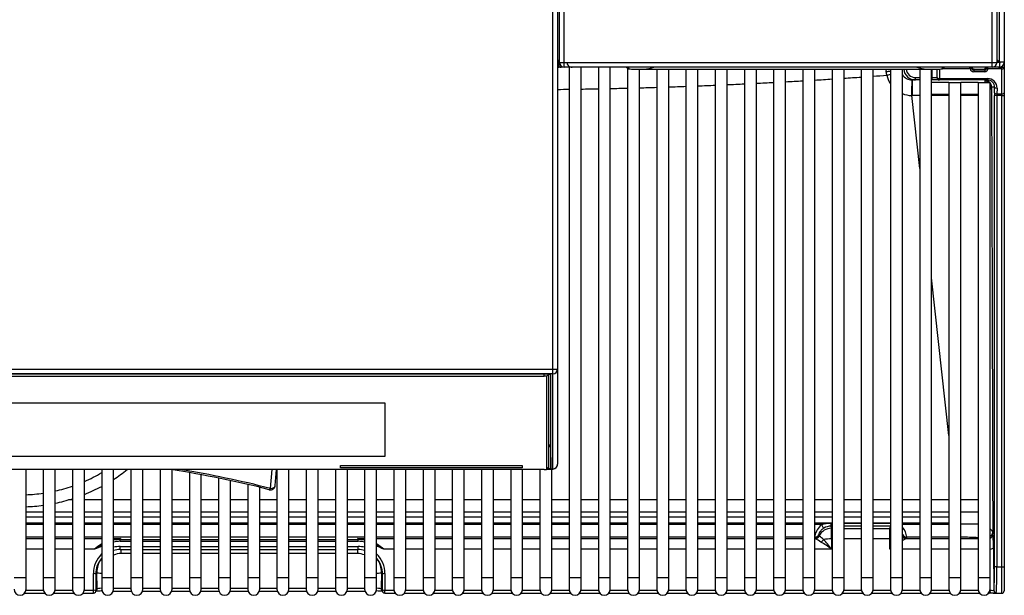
# Model space of a CAD drawing. Header units: millimetres. Extents: x 0 to 287, y 0 to 200.
# Tile 3 of 49: x 40 to 60, y 38 to 50. Entities that reach past the tile are written whole.
import ezdxf

# ---------------------------------------------------------------- set-up
doc = ezdxf.new("R2010")
doc.units = ezdxf.units.MM
doc.layers.add('130.667_BW4C_CTM', color=7, linetype='Continuous')
doc.layers.add('Standard', color=7, linetype='Continuous')

# ---------------------------------------------------------------- blocks, each defined once
blk = doc.blocks.new('SE1')
at = {"layer": '130.667_BW4C_CTM', "color": 7, "linetype": 'Continuous'}
for p, q in [((50.993, 48.881), (50.993, 50.786)), ((50.885, 50.453), (50.885, 48.911)), ((50.893, 48.885), (50.893, 50.465)), ((60.093, 48.886), (60.093, 50.484)), ((60.193, 50.636), (60.193, 48.886)), ((60.196, 50.618), (60.196, 48.904)), ((50.753, 42.466), (50.753, 50.281)), ((50.853, 50.405), (50.853, 42.47)), ((59.943, 48.881), (59.943, 50.299)), ((60.043, 48.885), (60.043, 50.408)), ((50.853, 48.943), (50.885, 48.911)), ((50.878, 48.904), (50.853, 48.929)), ((50.878, 48.904), (50.853, 48.904)), ((50.876, 48.906), (50.89, 48.906)), ((50.885, 48.897), (50.878, 48.904)), ((50.885, 48.911), (50.892, 48.904)), ((50.885, 48.786), (50.885, 48.897)), ((50.993, 48.881), (59.943, 48.881)), ((50.993, 48.785), (50.993, 48.881)), ((59.943, 48.785), (59.943, 48.881)), ((60.043, 48.936), (60.093, 48.886)), ((60.079, 48.886), (60.043, 48.922)), ((60.043, 48.886), (60.079, 48.886)), ((60.093, 48.872), (60.079, 48.886)), ((60.193, 48.886), (60.093, 48.886)), ((60.093, 48.872), (60.093, 48.786)), ((60.193, 48.879), (60.193, 48.785)), ((50.853, 48.786), (50.885, 48.786)), ((50.906, 48.784), (50.853, 48.784)), ((50.923, 48.786), (50.885, 48.786)), ((50.923, 48.792), (50.923, 48.786)), ((59.943, 48.785), (50.993, 48.785)), ((51.094, 48.785), (51.094, 38.116)), ((52.246, 48.784), (51.16, 48.784)), ((51.344, 38.116), (51.344, 48.784)), ((51.705, 48.784), (51.705, 38.116)), ((51.955, 38.116), (51.955, 48.784)), ((52.246, 48.784), (52.246, 48.785)), ((52.296, 48.785), (52.296, 48.783)), ((52.296, 48.783), (52.343, 48.748)), ((52.316, 48.769), (52.316, 38.116)), ((52.343, 48.748), (52.343, 48.785)), ((52.566, 38.116), (52.566, 48.743)), ((52.662, 48.742), (58.574, 48.742)), ((52.927, 48.742), (52.927, 38.116)), ((53.177, 38.116), (53.177, 48.742)), ((53.538, 48.742), (53.538, 38.116)), ((53.788, 38.116), (53.788, 48.742)), ((54.149, 48.742), (54.149, 38.116)), ((54.399, 38.116), (54.399, 48.742)), ((54.76, 48.742), (54.76, 38.116)), ((55.01, 38.116), (55.01, 48.742)), ((55.371, 48.742), (55.371, 38.116)), ((55.621, 38.116), (55.621, 48.742)), ((55.982, 48.742), (55.982, 38.116)), ((56.232, 38.116), (56.232, 48.742)), ((56.593, 48.742), (56.593, 38.116)), ((56.843, 38.116), (56.843, 48.742)), ((57.204, 48.742), (57.204, 38.116)), ((57.454, 38.116), (57.454, 48.742)), ((57.727, 48.696), (57.729, 48.742)), ((57.737, 48.616), (57.727, 48.696)), ((57.815, 48.742), (57.815, 38.116)), ((58.065, 38.116), (58.065, 48.742)), ((58.426, 48.742), (58.426, 38.116)), ((58.676, 38.116), (58.676, 48.743)), ((58.687, 48.566), (58.687, 48.743)), ((58.787, 48.744), (58.787, 48.566)), ((58.788, 48.566), (58.791, 48.744)), ((58.841, 48.745), (58.838, 48.547)), ((59.479, 48.748), (58.89, 48.748)), ((58.893, 48.785), (58.893, 48.748)), ((58.893, 48.748), (58.94, 48.783)), ((58.94, 48.783), (58.94, 48.785)), ((58.99, 48.785), (58.99, 48.784)), ((60.076, 48.784), (58.99, 48.784)), ((59.479, 48.748), (59.477, 48.77)), ((59.507, 48.775), (59.51, 48.784)), ((59.563, 48.746), (59.558, 48.728)), ((59.558, 48.728), (59.788, 48.728)), ((59.788, 48.687), (59.558, 48.687)), ((59.788, 48.728), (59.783, 48.746)), ((59.789, 48.753), (59.802, 48.753)), ((59.813, 48.784), (59.813, 48.776)), ((59.813, 48.776), (59.819, 48.756)), ((59.819, 48.756), (59.819, 48.759)), ((59.849, 48.748), (59.849, 48.745)), ((60.143, 48.748), (59.849, 48.748)), ((60.093, 48.786), (59.957, 48.786)), ((60.094, 48.785), (60.143, 48.785)), ((60.143, 48.785), (60.143, 48.799)), ((60.143, 48.748), (60.143, 48.785)), ((60.143, 48.785), (60.193, 48.785)), ((60.143, 48.227), (60.143, 48.748)), ((60.193, 48.785), (60.193, 48.767)), ((60.193, 48.767), (60.193, 48.246)), ((58.267, 48.516), (58.275, 48.516)), ((58.341, 48.516), (58.275, 48.516)), ((58.341, 48.566), (58.426, 48.566)), ((58.341, 48.516), (58.341, 48.566)), ((58.426, 48.516), (58.341, 48.516)), ((58.676, 48.566), (58.687, 48.566)), ((58.687, 48.516), (58.676, 48.516)), ((59.037, 48.466), (58.676, 48.466)), ((58.687, 48.566), (58.787, 48.566)), ((58.687, 48.516), (58.687, 48.566)), ((58.837, 48.516), (58.687, 48.516)), ((58.787, 48.566), (58.788, 48.566)), ((58.838, 48.516), (58.837, 48.516)), ((58.838, 48.547), (59.846, 48.547)), ((58.838, 48.547), (58.838, 48.516)), ((59.846, 48.516), (58.838, 48.516)), ((59.037, 48.466), (59.287, 48.466)), ((59.037, 48.466), (59.037, 38.116)), ((59.287, 38.116), (59.287, 48.466)), ((59.648, 48.466), (59.287, 48.466)), ((59.648, 48.466), (59.898, 48.466)), ((59.648, 48.466), (59.648, 38.116)), ((59.846, 48.547), (59.846, 48.516)), ((59.898, 38.116), (59.898, 48.466)), ((58.426, 46.662), (58.259, 48.19)), ((58.676, 48.216), (59.037, 48.216)), ((59.287, 48.216), (59.648, 48.216)), ((59.993, 48.366), (59.93, 48.366)), ((59.991, 38.335), (59.991, 48.189)), ((60.041, 48.189), (59.991, 48.189)), ((59.992, 48.246), (59.993, 48.366)), ((60.143, 48.189), (60.041, 48.189)), ((60.041, 48.189), (60.041, 38.335)), ((60.043, 48.347), (60.042, 48.227)), ((60.042, 48.227), (60.143, 48.227)), ((60.143, 48.189), (60.143, 48.227)), ((60.143, 38.335), (60.143, 48.189)), ((60.143, 48.189), (60.193, 48.189)), ((60.193, 48.246), (60.193, 48.189)), ((60.193, 48.189), (60.193, 38.335)), ((59.037, 41.083), (58.676, 44.379)), ((28.453, 42.466), (50.753, 42.466)), ((50.753, 42.37), (50.753, 42.466)), ((50.853, 42.47), (50.853, 40.481)), ((50.753, 42.37), (28.453, 42.37)), ((50.603, 42.364), (28.603, 42.364)), ((28.633, 42.323), (50.573, 42.323)), ((50.573, 42.323), (50.573, 42.364)), ((50.667, 42.361), (50.623, 42.317)), ((50.623, 42.317), (50.623, 40.374)), ((50.673, 40.424), (50.673, 42.36)), ((50.703, 42.355), (50.703, 40.858)), ((50.711, 40.4), (50.711, 42.35)), ((50.753, 40.382), (50.753, 42.37)), ((31.963, 41.762), (47.243, 41.762)), ((47.243, 41.762), (47.243, 40.644)), ((50.703, 40.858), (50.711, 40.4)), ((47.243, 40.645), (31.963, 40.645)), ((47.243, 40.644), (31.963, 40.644)), ((50.573, 40.368), (28.633, 40.368)), ((39.735, 38.116), (39.735, 40.368)), ((40.096, 40.368), (40.096, 38.116)), ((40.346, 38.116), (40.346, 40.368)), ((40.707, 40.368), (40.707, 38.116)), ((40.957, 38.116), (40.957, 40.368)), ((41.318, 40.368), (41.318, 38.116)), ((41.568, 38.116), (41.568, 40.368)), ((41.929, 40.368), (41.929, 38.116)), ((42.179, 38.116), (42.179, 40.368)), ((42.54, 40.368), (42.54, 38.116)), ((42.79, 38.116), (42.79, 40.365)), ((44.848, 39.975), (44.882, 40.368)), ((44.948, 40.037), (44.976, 40.368)), ((44.984, 40.368), (44.984, 38.116)), ((45.234, 38.116), (45.234, 40.368)), ((45.595, 40.368), (45.595, 38.116)), ((45.845, 38.116), (45.845, 40.368)), ((46.206, 40.368), (46.206, 38.116)), ((46.313, 40.406), (46.313, 40.456)), ((46.313, 40.456), (50.113, 40.456)), ((50.113, 40.406), (46.313, 40.406)), ((50.113, 40.406), (46.313, 40.406)), ((46.456, 38.116), (46.456, 40.368)), ((46.817, 40.368), (46.817, 38.116)), ((47.067, 38.116), (47.067, 40.368)), ((47.428, 40.368), (47.428, 38.116)), ((47.678, 38.116), (47.678, 40.368)), ((48.039, 40.368), (48.039, 38.116)), ((48.289, 38.116), (48.289, 40.368)), ((48.65, 40.368), (48.65, 38.116)), ((48.9, 38.116), (48.9, 40.368)), ((49.261, 40.368), (49.261, 38.116)), ((49.511, 38.116), (49.511, 40.368)), ((49.872, 40.368), (49.872, 38.116)), ((50.113, 40.456), (50.113, 40.406)), ((50.122, 38.116), (50.122, 40.368)), ((50.483, 40.368), (50.483, 38.116)), ((50.673, 40.424), (50.623, 40.374)), ((50.623, 40.374), (50.672, 40.423)), ((50.631, 40.382), (50.753, 40.382)), ((50.631, 40.381), (50.753, 40.381)), ((50.733, 38.116), (50.733, 40.381)), ((50.753, 40.382), (50.753, 40.381)), ((43.151, 40.306), (43.151, 38.116)), ((43.401, 38.116), (43.401, 40.262)), ((43.762, 40.192), (43.762, 38.116)), ((44.012, 38.116), (44.012, 40.14)), ((44.373, 40.059), (44.373, 38.116)), ((44.623, 38.116), (44.623, 39.999)), ((40.707, 39.736), (40.625, 39.736)), ((41.318, 39.736), (40.957, 39.736)), ((41.929, 39.736), (41.568, 39.736)), ((42.54, 39.736), (42.179, 39.736)), ((43.151, 39.736), (42.79, 39.736)), ((43.762, 39.736), (43.401, 39.736)), ((44.373, 39.736), (44.012, 39.736)), ((44.984, 39.736), (44.623, 39.736)), ((45.595, 39.736), (45.234, 39.736)), ((46.206, 39.736), (45.845, 39.736)), ((46.817, 39.736), (46.456, 39.736)), ((47.428, 39.736), (47.067, 39.736)), ((48.039, 39.736), (47.678, 39.736)), ((48.65, 39.736), (48.289, 39.736)), ((49.261, 39.736), (48.9, 39.736)), ((49.872, 39.736), (49.511, 39.736)), ((50.483, 39.736), (50.122, 39.736)), ((51.094, 39.736), (50.733, 39.736)), ((51.705, 39.736), (51.344, 39.736)), ((52.316, 39.736), (51.955, 39.736)), ((52.927, 39.736), (52.566, 39.736)), ((53.538, 39.736), (53.177, 39.736)), ((54.149, 39.736), (53.788, 39.736)), ((54.76, 39.736), (54.399, 39.736)), ((55.371, 39.736), (55.01, 39.736)), ((55.982, 39.736), (55.621, 39.736)), ((56.593, 39.736), (56.232, 39.736)), ((57.204, 39.736), (56.843, 39.736)), ((57.815, 39.736), (57.454, 39.736)), ((58.426, 39.736), (58.065, 39.736)), ((59.037, 39.736), (58.676, 39.736)), ((59.648, 39.736), (59.287, 39.736)), ((39.735, 39.486), (40.096, 39.486)), ((39.735, 39.383), (40.096, 39.383)), ((40.096, 39.377), (39.735, 39.377)), ((40.346, 39.486), (40.707, 39.486)), ((40.346, 39.383), (40.707, 39.383)), ((40.707, 39.377), (40.346, 39.377)), ((40.957, 39.486), (41.318, 39.486)), ((40.957, 39.383), (41.318, 39.383)), ((41.318, 39.377), (40.957, 39.377)), ((41.568, 39.486), (41.929, 39.486)), ((41.568, 39.383), (41.929, 39.383)), ((41.929, 39.377), (41.568, 39.377)), ((42.179, 39.486), (42.54, 39.486)), ((42.179, 39.383), (42.54, 39.383)), ((42.54, 39.377), (42.179, 39.377)), ((42.79, 39.486), (43.151, 39.486)), ((42.79, 39.383), (43.151, 39.383)), ((43.151, 39.377), (42.79, 39.377)), ((43.401, 39.486), (43.762, 39.486)), ((43.401, 39.383), (43.762, 39.383)), ((43.762, 39.377), (43.401, 39.377)), ((44.012, 39.486), (44.373, 39.486)), ((44.012, 39.383), (44.373, 39.383)), ((44.373, 39.377), (44.012, 39.377)), ((44.623, 39.486), (44.984, 39.486)), ((44.623, 39.383), (44.984, 39.383)), ((44.984, 39.377), (44.623, 39.377)), ((45.234, 39.486), (45.595, 39.486)), ((45.234, 39.383), (45.595, 39.383)), ((45.595, 39.377), (45.234, 39.377)), ((45.845, 39.486), (46.206, 39.486)), ((45.845, 39.383), (46.206, 39.383)), ((46.206, 39.377), (45.845, 39.377)), ((46.456, 39.486), (46.817, 39.486)), ((46.456, 39.383), (46.817, 39.383)), ((46.817, 39.377), (46.456, 39.377)), ((47.067, 39.486), (47.428, 39.486)), ((47.067, 39.383), (47.428, 39.383)), ((47.428, 39.377), (47.067, 39.377)), ((47.678, 39.486), (48.039, 39.486)), ((47.678, 39.383), (48.039, 39.383)), ((48.039, 39.377), (47.678, 39.377)), ((48.289, 39.486), (48.65, 39.486)), ((48.289, 39.383), (48.65, 39.383)), ((48.65, 39.377), (48.289, 39.377)), ((48.9, 39.486), (49.261, 39.486)), ((48.9, 39.383), (49.261, 39.383)), ((49.261, 39.377), (48.9, 39.377)), ((49.511, 39.486), (49.872, 39.486)), ((49.511, 39.383), (49.872, 39.383)), ((49.872, 39.377), (49.511, 39.377)), ((50.122, 39.486), (50.483, 39.486)), ((50.122, 39.383), (50.483, 39.383)), ((50.483, 39.377), (50.122, 39.377)), ((50.733, 39.486), (51.094, 39.486)), ((50.733, 39.383), (51.094, 39.383)), ((51.094, 39.377), (50.733, 39.377)), ((51.344, 39.486), (51.705, 39.486)), ((51.344, 39.383), (51.705, 39.383)), ((51.705, 39.377), (51.344, 39.377)), ((51.955, 39.486), (52.316, 39.486)), ((51.955, 39.383), (52.316, 39.383)), ((52.316, 39.377), (51.955, 39.377)), ((52.566, 39.486), (52.927, 39.486)), ((52.566, 39.383), (52.927, 39.383)), ((52.927, 39.377), (52.566, 39.377)), ((53.177, 39.486), (53.538, 39.486)), ((53.177, 39.383), (53.538, 39.383)), ((53.538, 39.377), (53.177, 39.377)), ((53.788, 39.486), (54.149, 39.486)), ((53.788, 39.383), (54.149, 39.383)), ((54.149, 39.377), (53.788, 39.377)), ((54.399, 39.486), (54.76, 39.486)), ((54.399, 39.383), (54.76, 39.383)), ((54.76, 39.377), (54.399, 39.377)), ((55.01, 39.486), (55.371, 39.486)), ((55.01, 39.383), (55.371, 39.383)), ((55.371, 39.377), (55.01, 39.377)), ((55.621, 39.486), (55.982, 39.486)), ((55.621, 39.383), (55.982, 39.383)), ((55.982, 39.377), (55.621, 39.377)), ((56.232, 39.486), (56.593, 39.486)), ((56.232, 39.383), (56.593, 39.383)), ((56.593, 39.377), (56.232, 39.377)), ((56.843, 39.486), (57.204, 39.486)), ((56.843, 39.383), (57.204, 39.383)), ((57.204, 39.377), (56.843, 39.377)), ((57.454, 39.486), (57.815, 39.486)), ((57.454, 39.383), (57.815, 39.383)), ((57.815, 39.377), (57.454, 39.377)), ((58.065, 39.486), (58.426, 39.486)), ((58.065, 39.383), (58.426, 39.383)), ((58.426, 39.377), (58.065, 39.377)), ((58.676, 39.486), (59.037, 39.486)), ((58.676, 39.383), (59.037, 39.383)), ((59.037, 39.377), (58.676, 39.377)), ((59.287, 39.486), (59.648, 39.486)), ((39.735, 39.257), (40.096, 39.257)), ((39.735, 39.246), (40.096, 39.246)), ((40.096, 39.218), (39.735, 39.218)), ((40.346, 39.257), (40.707, 39.257)), ((40.346, 39.246), (40.707, 39.246)), ((40.707, 39.218), (40.346, 39.218)), ((40.957, 39.257), (41.318, 39.257)), ((40.957, 39.246), (41.318, 39.246)), ((41.318, 39.218), (40.957, 39.218)), ((41.568, 39.257), (41.929, 39.257)), ((41.568, 39.246), (41.929, 39.246)), ((41.929, 39.218), (41.568, 39.218)), ((42.179, 39.257), (42.54, 39.257)), ((42.179, 39.246), (42.54, 39.246)), ((42.54, 39.218), (42.179, 39.218)), ((42.79, 39.257), (43.151, 39.257)), ((42.79, 39.246), (43.151, 39.246)), ((43.151, 39.218), (42.79, 39.218)), ((43.401, 39.257), (43.762, 39.257)), ((43.401, 39.246), (43.762, 39.246)), ((43.762, 39.218), (43.401, 39.218)), ((44.012, 39.257), (44.373, 39.257)), ((44.012, 39.246), (44.373, 39.246)), ((44.373, 39.218), (44.012, 39.218)), ((44.623, 39.257), (44.984, 39.257)), ((44.623, 39.246), (44.984, 39.246)), ((44.984, 39.218), (44.623, 39.218)), ((45.234, 39.257), (45.595, 39.257)), ((45.234, 39.246), (45.595, 39.246)), ((45.595, 39.218), (45.234, 39.218)), ((45.845, 39.257), (46.206, 39.257)), ((45.845, 39.246), (46.206, 39.246)), ((46.206, 39.218), (45.845, 39.218)), ((46.456, 39.257), (46.817, 39.257)), ((46.456, 39.246), (46.817, 39.246)), ((46.817, 39.218), (46.456, 39.218)), ((47.067, 39.257), (47.428, 39.257)), ((47.067, 39.246), (47.428, 39.246)), ((47.428, 39.218), (47.067, 39.218)), ((47.678, 39.257), (48.039, 39.257)), ((47.678, 39.246), (48.039, 39.246)), ((48.039, 39.218), (47.678, 39.218)), ((48.289, 39.257), (48.65, 39.257)), ((48.289, 39.246), (48.65, 39.246)), ((48.65, 39.218), (48.289, 39.218)), ((48.9, 39.257), (49.261, 39.257)), ((48.9, 39.246), (49.261, 39.246)), ((49.261, 39.218), (48.9, 39.218)), ((49.511, 39.257), (49.872, 39.257)), ((49.511, 39.246), (49.872, 39.246)), ((49.872, 39.218), (49.511, 39.218)), ((50.122, 39.257), (50.483, 39.257)), ((50.122, 39.246), (50.483, 39.246)), ((50.483, 39.218), (50.122, 39.218)), ((50.733, 39.257), (51.094, 39.257)), ((50.733, 39.246), (51.094, 39.246)), ((51.094, 39.218), (50.733, 39.218)), ((51.344, 39.257), (51.705, 39.257)), ((51.344, 39.246), (51.705, 39.246)), ((51.705, 39.218), (51.344, 39.218)), ((51.955, 39.257), (52.316, 39.257)), ((51.955, 39.246), (52.316, 39.246)), ((52.316, 39.218), (51.955, 39.218)), ((52.566, 39.257), (52.927, 39.257)), ((52.566, 39.246), (52.927, 39.246)), ((52.927, 39.218), (52.566, 39.218)), ((53.177, 39.257), (53.538, 39.257)), ((53.177, 39.246), (53.538, 39.246)), ((53.538, 39.218), (53.177, 39.218)), ((53.788, 39.257), (54.149, 39.257)), ((53.788, 39.246), (54.149, 39.246)), ((54.149, 39.218), (53.788, 39.218)), ((54.399, 39.257), (54.76, 39.257)), ((54.399, 39.246), (54.76, 39.246)), ((54.76, 39.218), (54.399, 39.218)), ((55.01, 39.257), (55.371, 39.257)), ((55.01, 39.246), (55.371, 39.246)), ((55.371, 39.218), (55.01, 39.218)), ((55.621, 39.257), (55.982, 39.257)), ((55.621, 39.246), (55.982, 39.246)), ((55.982, 39.218), (55.621, 39.218)), ((56.232, 39.257), (56.593, 39.257)), ((56.232, 39.246), (56.593, 39.246)), ((56.371, 39.218), (56.232, 39.218)), ((56.569, 39.246), (56.569, 39.186)), ((56.569, 39.246), (56.593, 39.246)), ((56.569, 39.186), (56.582, 39.14)), ((56.593, 39.186), (56.569, 39.186)), ((56.582, 38.92), (56.582, 39.14)), ((56.582, 39.14), (56.593, 39.14)), ((56.843, 39.257), (57.204, 39.257)), ((56.843, 39.246), (57.204, 39.246)), ((56.843, 39.246), (57.204, 39.246)), ((57.204, 39.186), (56.843, 39.186)), ((56.843, 39.14), (57.204, 39.14)), ((57.454, 39.257), (57.815, 39.257)), ((57.454, 39.246), (57.815, 39.246)), ((57.454, 39.246), (57.815, 39.246)), ((57.815, 39.186), (57.454, 39.186)), ((57.454, 39.14), (57.804, 39.14)), ((57.804, 39.14), (57.815, 39.18)), ((57.804, 38.92), (57.804, 39.14)), ((58.065, 39.257), (58.426, 39.257)), ((58.065, 39.246), (58.426, 39.246)), ((58.426, 39.218), (58.065, 39.218)), ((58.676, 39.257), (59.037, 39.257)), ((58.676, 39.246), (59.037, 39.246)), ((59.037, 39.218), (58.676, 39.218)), ((40.096, 38.956), (39.735, 38.956)), ((39.735, 38.927), (40.096, 38.927)), ((40.707, 38.956), (40.346, 38.956)), ((40.346, 38.927), (40.707, 38.927)), ((41.318, 38.956), (40.957, 38.956)), ((40.957, 38.927), (41.318, 38.927)), ((41.929, 38.956), (41.568, 38.956)), ((41.568, 38.927), (41.71, 38.927)), ((41.71, 38.927), (41.704, 38.906)), ((42.54, 38.956), (42.179, 38.956)), ((43.151, 38.956), (42.79, 38.956)), ((43.762, 38.956), (43.401, 38.956)), ((44.373, 38.956), (44.012, 38.956)), ((44.984, 38.956), (44.623, 38.956)), ((45.595, 38.956), (45.234, 38.956)), ((46.206, 38.956), (45.845, 38.956)), ((46.817, 38.956), (46.456, 38.956)), ((46.676, 38.927), (46.817, 38.927)), ((46.682, 38.906), (46.676, 38.927)), ((47.428, 38.956), (47.067, 38.956)), ((47.067, 38.927), (47.428, 38.927)), ((48.039, 38.956), (47.678, 38.956)), ((47.678, 38.927), (48.039, 38.927)), ((48.65, 38.956), (48.289, 38.956)), ((48.289, 38.927), (48.65, 38.927)), ((49.261, 38.956), (48.9, 38.956)), ((48.9, 38.927), (49.261, 38.927)), ((49.872, 38.956), (49.511, 38.956)), ((49.511, 38.927), (49.872, 38.927)), ((50.483, 38.956), (50.122, 38.956)), ((50.122, 38.927), (50.483, 38.927)), ((51.094, 38.956), (50.733, 38.956)), ((50.733, 38.927), (51.094, 38.927)), ((51.705, 38.956), (51.344, 38.956)), ((51.344, 38.927), (51.705, 38.927)), ((52.316, 38.956), (51.955, 38.956)), ((51.955, 38.927), (52.316, 38.927)), ((52.927, 38.956), (52.566, 38.956)), ((52.566, 38.927), (52.927, 38.927)), ((53.538, 38.956), (53.177, 38.956)), ((53.177, 38.927), (53.538, 38.927)), ((54.149, 38.956), (53.788, 38.956)), ((53.788, 38.927), (54.149, 38.927)), ((54.76, 38.956), (54.399, 38.956)), ((54.399, 38.927), (54.76, 38.927)), ((55.371, 38.956), (55.01, 38.956)), ((55.01, 38.927), (55.371, 38.927)), ((55.982, 38.956), (55.621, 38.956)), ((55.621, 38.927), (55.982, 38.927)), ((56.233, 38.935), (56.232, 38.939)), ((56.232, 38.927), (56.243, 38.927)), ((56.314, 39.007), (56.32, 38.987)), ((56.593, 38.92), (56.582, 38.92)), ((56.582, 38.92), (56.582, 38.707)), ((57.204, 38.92), (56.843, 38.92)), ((57.804, 38.92), (57.454, 38.92)), ((57.804, 38.707), (57.804, 38.92)), ((58.066, 38.987), (58.072, 39.007)), ((58.143, 38.927), (58.426, 38.927)), ((58.159, 38.956), (58.153, 38.935)), ((58.426, 38.956), (58.159, 38.956)), ((59.037, 38.956), (58.676, 38.956)), ((58.676, 38.927), (59.037, 38.927)), ((59.287, 38.927), (59.648, 38.927)), ((59.954, 39.057), (59.958, 39.026)), ((59.958, 39.026), (59.958, 39.026)), ((41.702, 38.76), (41.929, 38.76)), ((41.702, 38.697), (41.702, 38.76)), ((41.704, 38.906), (41.929, 38.906)), ((41.704, 38.869), (41.704, 38.906)), ((41.929, 38.869), (41.704, 38.869)), ((42.179, 38.906), (42.54, 38.906)), ((42.54, 38.869), (42.179, 38.869)), ((42.179, 38.76), (42.54, 38.76)), ((42.79, 38.906), (43.151, 38.906)), ((43.151, 38.869), (42.79, 38.869)), ((42.79, 38.76), (43.151, 38.76)), ((43.401, 38.906), (43.762, 38.906)), ((43.762, 38.869), (43.401, 38.869)), ((43.401, 38.76), (43.762, 38.76)), ((44.012, 38.906), (44.373, 38.906)), ((44.373, 38.869), (44.012, 38.869)), ((44.012, 38.76), (44.373, 38.76)), ((44.623, 38.906), (44.984, 38.906)), ((44.984, 38.869), (44.623, 38.869)), ((44.623, 38.76), (44.984, 38.76)), ((45.234, 38.906), (45.595, 38.906)), ((45.595, 38.869), (45.234, 38.869)), ((45.234, 38.76), (45.595, 38.76)), ((45.845, 38.906), (46.206, 38.906)), ((46.206, 38.869), (45.845, 38.869)), ((45.845, 38.76), (46.206, 38.76)), ((46.456, 38.906), (46.682, 38.906)), ((46.682, 38.869), (46.456, 38.869)), ((46.456, 38.76), (46.684, 38.76)), ((46.682, 38.869), (46.682, 38.906)), ((46.684, 38.697), (46.684, 38.76)), ((59.97, 38.732), (59.978, 37.849)), ((40.096, 38.707), (39.735, 38.707)), ((40.707, 38.707), (40.346, 38.707)), ((41.169, 38.707), (40.957, 38.707)), ((41.702, 38.697), (41.929, 38.697)), ((41.721, 38.697), (41.721, 38.614)), ((41.929, 38.614), (41.721, 38.614)), ((42.179, 38.697), (42.54, 38.697)), ((42.54, 38.614), (42.179, 38.614)), ((42.79, 38.697), (43.151, 38.697)), ((43.151, 38.614), (42.79, 38.614)), ((43.401, 38.697), (43.762, 38.697)), ((43.762, 38.614), (43.401, 38.614)), ((44.012, 38.697), (44.373, 38.697)), ((44.373, 38.614), (44.012, 38.614)), ((44.623, 38.697), (44.984, 38.697)), ((44.984, 38.614), (44.623, 38.614)), ((45.234, 38.697), (45.595, 38.697)), ((45.595, 38.614), (45.234, 38.614)), ((45.845, 38.697), (46.206, 38.697)), ((46.206, 38.614), (45.845, 38.614)), ((46.456, 38.697), (46.684, 38.697)), ((46.665, 38.614), (46.456, 38.614)), ((46.665, 38.697), (46.665, 38.614)), ((47.428, 38.707), (47.217, 38.707)), ((48.039, 38.707), (47.678, 38.707)), ((48.65, 38.707), (48.289, 38.707)), ((49.261, 38.707), (48.9, 38.707)), ((49.872, 38.707), (49.511, 38.707)), ((50.483, 38.707), (50.122, 38.707)), ((51.094, 38.707), (50.733, 38.707)), ((51.705, 38.707), (51.344, 38.707)), ((52.316, 38.707), (51.955, 38.707)), ((52.927, 38.707), (52.566, 38.707)), ((53.538, 38.707), (53.177, 38.707)), ((54.149, 38.707), (53.788, 38.707)), ((54.76, 38.707), (54.399, 38.707)), ((55.371, 38.707), (55.01, 38.707)), ((55.982, 38.707), (55.621, 38.707)), ((56.582, 38.707), (56.232, 38.707)), ((57.815, 38.707), (57.804, 38.707)), ((58.426, 38.707), (58.065, 38.707)), ((59.037, 38.707), (58.676, 38.707)), ((59.648, 38.707), (59.287, 38.707)), ((60.041, 38.335), (59.991, 38.335)), ((60.041, 38.335), (60.143, 38.335)), ((60.143, 37.785), (60.143, 38.335)), ((60.143, 38.335), (60.193, 38.335)), ((60.193, 38.335), (60.193, 37.835)), ((39.485, 38.116), (39.735, 38.116)), ((39.735, 37.866), (39.735, 38.116)), ((40.096, 38.116), (40.346, 38.116)), ((40.096, 38.116), (40.096, 37.866)), ((40.346, 37.866), (40.346, 38.116)), ((40.707, 38.116), (40.957, 38.116)), ((40.707, 38.116), (40.707, 37.866)), ((40.957, 37.866), (40.957, 38.116)), ((41.145, 37.848), (41.145, 38.195)), ((41.218, 38.217), (41.195, 38.183)), ((41.195, 38.183), (41.195, 37.836)), ((41.22, 37.873), (41.218, 38.217)), ((41.318, 38.116), (41.568, 38.116)), ((41.318, 38.116), (41.318, 37.866)), ((41.568, 37.866), (41.568, 38.116)), ((41.929, 38.116), (42.179, 38.116)), ((41.929, 38.116), (41.929, 37.866)), ((42.179, 37.866), (42.179, 38.116)), ((42.54, 38.116), (42.79, 38.116)), ((42.54, 38.116), (42.54, 37.866)), ((42.79, 37.866), (42.79, 38.116)), ((43.151, 38.116), (43.401, 38.116)), ((43.151, 38.116), (43.151, 37.866)), ((43.401, 37.866), (43.401, 38.116)), ((43.762, 38.116), (44.012, 38.116)), ((43.762, 38.116), (43.762, 37.866)), ((44.012, 37.866), (44.012, 38.116)), ((44.373, 38.116), (44.623, 38.116)), ((44.373, 38.116), (44.373, 37.866)), ((44.623, 37.866), (44.623, 38.116)), ((44.984, 38.116), (45.234, 38.116)), ((44.984, 38.116), (44.984, 37.866)), ((45.234, 37.866), (45.234, 38.116)), ((45.595, 38.116), (45.845, 38.116)), ((45.595, 38.116), (45.595, 37.866)), ((45.845, 37.866), (45.845, 38.116)), ((46.206, 38.116), (46.456, 38.116)), ((46.206, 38.116), (46.206, 37.866)), ((46.456, 37.866), (46.456, 38.116)), ((46.817, 38.116), (47.067, 38.116)), ((46.817, 38.116), (46.817, 37.866)), ((47.067, 38.041), (47.068, 38.206)), ((47.067, 37.866), (47.067, 38.116)), ((47.168, 38.217), (47.166, 37.873)), ((47.191, 38.183), (47.168, 38.217)), ((47.191, 37.836), (47.191, 38.183)), ((47.241, 38.195), (47.241, 37.848)), ((47.428, 38.116), (47.678, 38.116)), ((47.428, 38.116), (47.428, 37.866)), ((47.678, 37.866), (47.678, 38.116)), ((48.039, 38.116), (48.289, 38.116)), ((48.039, 38.116), (48.039, 37.866)), ((48.289, 37.866), (48.289, 38.116)), ((48.65, 38.116), (48.9, 38.116)), ((48.65, 38.116), (48.65, 37.866)), ((48.9, 37.866), (48.9, 38.116)), ((49.261, 38.116), (49.511, 38.116)), ((49.261, 38.116), (49.261, 37.866)), ((49.511, 37.866), (49.511, 38.116)), ((49.872, 38.116), (50.122, 38.116)), ((49.872, 38.116), (49.872, 37.866)), ((50.122, 37.866), (50.122, 38.116)), ((50.483, 38.116), (50.733, 38.116)), ((50.483, 38.116), (50.483, 37.866)), ((50.733, 37.866), (50.733, 38.116)), ((51.094, 38.116), (51.344, 38.116)), ((51.094, 38.116), (51.094, 37.866)), ((51.344, 37.866), (51.344, 38.116)), ((51.705, 38.116), (51.955, 38.116)), ((51.705, 38.116), (51.705, 37.866)), ((51.955, 37.866), (51.955, 38.116)), ((52.316, 38.116), (52.566, 38.116)), ((52.316, 38.116), (52.316, 37.866)), ((52.566, 37.866), (52.566, 38.116)), ((52.927, 38.116), (53.177, 38.116)), ((52.927, 38.116), (52.927, 37.866)), ((53.177, 37.866), (53.177, 38.116)), ((53.538, 38.116), (53.788, 38.116)), ((53.538, 38.116), (53.538, 37.866)), ((53.788, 37.866), (53.788, 38.116)), ((54.149, 38.116), (54.399, 38.116)), ((54.149, 38.116), (54.149, 37.866)), ((54.399, 37.866), (54.399, 38.116)), ((54.76, 38.116), (55.01, 38.116)), ((54.76, 38.116), (54.76, 37.866)), ((55.01, 37.866), (55.01, 38.116)), ((55.371, 38.116), (55.621, 38.116)), ((55.371, 38.116), (55.371, 37.866)), ((55.621, 37.866), (55.621, 38.116)), ((55.982, 38.116), (56.232, 38.116)), ((55.982, 38.116), (55.982, 37.866)), ((56.232, 37.866), (56.232, 38.116)), ((56.593, 38.116), (56.843, 38.116)), ((56.593, 38.116), (56.593, 37.866)), ((56.843, 37.866), (56.843, 38.116)), ((57.204, 38.116), (57.454, 38.116)), ((57.204, 38.116), (57.204, 37.866)), ((57.454, 37.866), (57.454, 38.116)), ((57.815, 38.116), (58.065, 38.116)), ((57.815, 38.116), (57.815, 37.866)), ((58.065, 37.866), (58.065, 38.116)), ((58.426, 38.116), (58.676, 38.116)), ((58.426, 38.116), (58.426, 37.866)), ((58.676, 37.866), (58.676, 38.116)), ((59.037, 38.116), (59.287, 38.116)), ((59.037, 38.116), (59.037, 37.866)), ((59.287, 37.866), (59.287, 38.116)), ((59.648, 38.116), (59.898, 38.116)), ((59.648, 38.116), (59.648, 37.866)), ((59.898, 37.866), (59.898, 38.116)), ((39.706, 37.785), (40.125, 37.785)), ((39.734, 37.848), (40.097, 37.848)), ((40.317, 37.785), (40.736, 37.785)), ((40.345, 37.848), (40.708, 37.848)), ((40.928, 37.785), (41.145, 37.785)), ((40.956, 37.848), (41.145, 37.848)), ((41.145, 37.785), (41.145, 37.848)), ((41.186, 37.807), (41.211, 37.845)), ((41.195, 37.836), (41.22, 37.873)), ((41.32, 37.83), (41.32, 37.845)), ((41.32, 37.83), (41.323, 37.83)), ((41.563, 37.83), (41.934, 37.83)), ((41.568, 37.887), (41.929, 37.887)), ((42.174, 37.83), (42.545, 37.83)), ((42.179, 37.887), (42.54, 37.887)), ((42.785, 37.83), (43.156, 37.83)), ((42.79, 37.887), (43.151, 37.887)), ((43.396, 37.83), (43.767, 37.83)), ((43.401, 37.887), (43.762, 37.887)), ((44.007, 37.83), (44.378, 37.83)), ((44.012, 37.887), (44.373, 37.887)), ((44.618, 37.83), (44.989, 37.83)), ((44.623, 37.887), (44.984, 37.887)), ((45.229, 37.83), (45.6, 37.83)), ((45.234, 37.887), (45.595, 37.887)), ((45.84, 37.83), (46.211, 37.83)), ((45.845, 37.887), (46.206, 37.887)), ((46.451, 37.83), (46.822, 37.83)), ((46.456, 37.887), (46.817, 37.887)), ((47.062, 37.83), (47.066, 37.83)), ((47.066, 37.83), (47.066, 37.852)), ((47.166, 37.873), (47.191, 37.836)), ((47.175, 37.845), (47.2, 37.807)), ((47.241, 37.848), (47.429, 37.848)), ((47.241, 37.785), (47.241, 37.848)), ((47.241, 37.785), (47.457, 37.785)), ((47.649, 37.785), (48.068, 37.785)), ((47.677, 37.848), (48.04, 37.848)), ((48.26, 37.785), (48.679, 37.785)), ((48.288, 37.848), (48.651, 37.848)), ((48.871, 37.785), (49.29, 37.785)), ((48.899, 37.848), (49.262, 37.848)), ((49.482, 37.785), (49.901, 37.785)), ((49.51, 37.848), (49.873, 37.848)), ((50.093, 37.785), (50.512, 37.785)), ((50.121, 37.848), (50.484, 37.848)), ((50.704, 37.785), (51.123, 37.785)), ((50.732, 37.848), (51.095, 37.848)), ((51.315, 37.785), (51.734, 37.785)), ((51.343, 37.848), (51.706, 37.848)), ((51.926, 37.785), (52.345, 37.785)), ((51.954, 37.848), (52.317, 37.848)), ((52.537, 37.785), (52.956, 37.785)), ((52.565, 37.848), (52.928, 37.848)), ((53.148, 37.785), (53.567, 37.785)), ((53.176, 37.848), (53.539, 37.848)), ((53.759, 37.785), (54.178, 37.785)), ((53.787, 37.848), (54.15, 37.848)), ((54.37, 37.785), (54.789, 37.785)), ((54.398, 37.848), (54.761, 37.848)), ((54.981, 37.785), (55.4, 37.785)), ((55.009, 37.848), (55.372, 37.848)), ((55.592, 37.785), (56.011, 37.785)), ((55.62, 37.848), (55.983, 37.848)), ((56.203, 37.785), (56.622, 37.785)), ((56.231, 37.848), (56.594, 37.848)), ((56.814, 37.785), (57.233, 37.785)), ((56.842, 37.848), (57.205, 37.848)), ((57.425, 37.785), (57.844, 37.785)), ((57.453, 37.848), (57.816, 37.848)), ((58.036, 37.785), (58.455, 37.785)), ((58.064, 37.848), (58.427, 37.848)), ((58.647, 37.785), (59.066, 37.785)), ((58.675, 37.848), (59.038, 37.848)), ((59.258, 37.785), (59.677, 37.785)), ((59.286, 37.848), (59.649, 37.848)), ((59.869, 37.785), (59.878, 37.785)), ((59.878, 37.785), (59.878, 37.798)), ((59.963, 37.785), (60.143, 37.785))]:
    blk.add_line(p, q, dxfattribs=at)
for centre, radius, start, end in [((50.885, 48.904), 0.018, 270, 296.3878), ((50.993, 48.885), 0.1, 180, 270), ((51.143, 48.886), 0.1, 180, 270), ((59.943, 48.885), 0.1, 270, 0), ((60.093, 48.886), 0.02, 270, 0), ((60.093, 48.886), 0.1, 270, 0), ((50.885, 48.904), 0.118, 270, 298.0674), ((50.923, 48.906), 0.12, 270, 287.0368), ((52.6, 49.587), 0.847, 274.2337, 288.4244), ((49.532, 158.932), 110.621, 274.1066, 274.25369), ((58.636, 49.587), 0.847, 251.5756, 265.7663), ((59.55, 48.775), 0.0428, 180.1971, 193.4773), ((59.563, 48.796), 0.0499, 230.6661, 270.3097), ((59.783, 48.776), 0.0298, 269.6893, 309.2615), ((49.532, 158.932), 110.621, 272.20498, 272.39203), ((49.532, 158.932), 110.621, 272.52156, 272.7086), ((49.532, 158.932), 110.621, 272.83813, 273.02532), ((49.532, 158.932), 110.621, 273.15496, 273.34215), ((49.532, 158.932), 110.621, 273.47178, 273.6592), ((49.532, 158.932), 110.621, 273.7891, 273.9767), ((49.532, 158.932), 110.621, 270.68428, 270.80913), ((49.532, 158.932), 110.621, 270.93865, 271.12567), ((49.532, 158.932), 110.621, 271.25518, 271.44221), ((49.532, 158.932), 110.621, 271.57175, 271.75882), ((49.532, 158.932), 110.621, 271.88837, 272.07543), ((58.272, 48.8), 0.61, 268.7164, 270.3014), ((59.22, -129.697), 177.89, 90.25145, 90.30407), ((59.22, -129.697), 177.89, 90.05861, 90.17492), ((59.22, -129.697), 177.89, 89.862, 89.97785), ((39.61, 43.216), 3.625, 302.693, 308.2312), ((39.603, 19.608), 21, 75.6063, 81.3314), ((39.603, 19.537), 21.1, 75.6063, 80.8382), ((50.753, 40.481), 0.1, 270, 0), ((39.61, 43.216), 3.375, 293.5226, 300.4027), ((39.61, 43.216), 3.375, 282.5959, 288.9678), ((39.61, 43.216), 3.625, 291.8135, 298.1104), ((44.848, 40.046), 0.1, 255.6063, 355.0564), ((39.61, 43.216), 3.375, 272.1226, 278.2794), ((39.61, 43.216), 3.625, 281.7145, 287.6151), ((39.61, 43.216), 3.625, 271.9761, 277.7048), ((56.689, 38.873), 0.469, 132.7183, 166.355), ((56.567, 38.537), 0.708, 89.8013, 106.0763), ((56.57, 38.898), 0.288, 90.2, 121.3142), ((57.699, 38.874), 0.468, 10.1073, 38.0949), ((59.443, 32.643), 6.588, 88.2052, 91.354), ((41.781, 38.139), 0.791, 95.1518, 105.6988), ((41.771, 38.003), 0.926, 93.7571, 102.7053), ((46.605, 38.139), 0.791, 74.3769, 84.8482), ((46.615, 38.003), 0.926, 77.3586, 86.2429), ((55.506, 37.6), 1.517, 55.7335, 60.9732), ((55.688, 38.112), 1.078, 47.5397, 53.6356), ((59.252, 32.667), 6.289, 86.352, 89.6738), ((41.771, 38.003), 0.926, 119.452, 130.5198), ((42.062, 37.376), 1.602, 117.669, 123.8615), ((46.324, 37.376), 1.602, 56.1391, 62.3491), ((46.615, 38.003), 0.926, 49.4802, 60.6195), ((39.61, 37.866), 0.125, 180, 0), ((40.221, 37.866), 0.125, 180, 0), ((40.832, 37.866), 0.125, 180, 0), ((41.145, 37.835), 0.05, 270, 325.9662), ((41.443, 37.866), 0.125, 180, 0), ((42.054, 37.866), 0.125, 180, 0), ((42.665, 37.866), 0.125, 180, 0), ((43.276, 37.866), 0.125, 180, 0), ((43.887, 37.866), 0.125, 180, 0), ((44.498, 37.866), 0.125, 180, 0), ((45.109, 37.866), 0.125, 180, 0), ((45.72, 37.866), 0.125, 180, 0), ((46.331, 37.866), 0.125, 180, 0), ((46.942, 37.866), 0.125, 180, 0), ((47.241, 37.835), 0.05, 214.0338, 270), ((47.553, 37.866), 0.125, 180, 0), ((48.164, 37.866), 0.125, 180, 0), ((48.775, 37.866), 0.125, 180, 0), ((49.386, 37.866), 0.125, 180, 0), ((49.997, 37.866), 0.125, 180, 0), ((50.608, 37.866), 0.125, 180, 0), ((51.219, 37.866), 0.125, 180, 0), ((51.83, 37.866), 0.125, 180, 0), ((52.441, 37.866), 0.125, 180, 0), ((53.052, 37.866), 0.125, 180, 0), ((53.663, 37.866), 0.125, 180, 0), ((54.274, 37.866), 0.125, 180, 0), ((54.885, 37.866), 0.125, 180, 0), ((55.496, 37.866), 0.125, 180, 0), ((56.107, 37.866), 0.125, 180, 0), ((56.718, 37.866), 0.125, 180, 0), ((57.329, 37.866), 0.125, 180, 0), ((57.94, 37.866), 0.125, 180, 0), ((58.551, 37.866), 0.125, 180, 0), ((59.162, 37.866), 0.125, 180, 0), ((59.773, 37.866), 0.125, 180, 0), ((60.143, 37.835), 0.05, 270, 0)]:
    blk.add_arc(centre, radius, start, end, dxfattribs=at)
for centre, major_axis, ratio, start_param, end_param in [((50.993, 48.885), (-0.1, 0), 0.034899, 0, 1.570797), ((59.943, 48.885), (-0.1, 0), 0.034899, 1.570796, 3.141593), ((60.076, 48.904), (-0.096, 0.072), 0.999762, 3.575696, 3.784958), ((50.906, 48.904), (-0.096, 0.072), 0.999762, 2.21439, 2.399698), ((51.16, 48.904), (0.096, 0.072), 0.999762, 3.882191, 4.068795), ((52.246, 48.783), (0.05, 0), 0.013091, 0.017453, 1.570796), ((52.893, 48.748), (-0.55, 0), 0.013091, 0.017453, 1.138249), ((57.722, 48.766), (0.3, 0.003), 0.232968, 4.726525, 5.024251), ((57.737, 48.642), (-0.292, -0.068), 0.08488, 1.550936, 1.820469), ((58.273, 48.74), (0.426, -0.349), 0.996878, 4.055758, 4.413368), ((58.273, 48.766), (-0.202, 0.149), 0.992969, 1.221094, 2.17865), ((58.341, 48.766), (0.25, 0), 0.999632, 3.237119, 4.712389), ((58.341, 48.766), (-0.2, 0), 0.999386, 0.119511, 1.570796), ((58.343, 48.748), (0.55, 0), 0.013091, 5.144936, 6.265732), ((58.99, 48.783), (-0.05, 0), 0.013091, 4.712389, 6.265732), ((59.479, 48.785), (0, -0.1), 0.024538, 4.712389, 4.860382), ((59.477, 48.775), (-0.03, -0.0002), 0.147451, 1.570026, 3.106165), ((59.479, 48.759), (-0.0292, -0.0068), 0.366261, 1.48619, 3.077995), ((59.557, 48.764), (0.0796, -0.0088), 0.958262, 3.466121, 4.829362), ((59.509, 48.785), (0, 0.07), 0.035054, 1.570796, 1.718789), ((59.557, 48.775), (-0.0499, 0.0048), 0.937826, 0.314107, 1.677348), ((59.563, 48.796), (-0.007, -0.0499), 0.992248, 5.078612, 5.730817), ((59.558, 48.698), (0.0001, -0.03), 0.000825, 3.263766, 5.096361), ((59.982, 48.749), (-1.732, 0), 0.002112, 1.326287, 1.455591), ((59.789, 48.756), (-0.03, -0.0027), 0.924264, 1.471484, 3.035885), ((59.789, 48.745), (0.0597, 0.0066), 0.958298, 4.599504, 6.163905), ((59.788, 48.699), (0.0001, -0.03), 0.000825, 3.263766, 5.096361), ((59.763, 48.796), (0.0501, 0), 0.998775, 5.250054, 6.061371), ((59.783, 48.776), (0.0117, -0.0279), 0.991092, 0.290066, 1.169462), ((59.816, 48.785), (0, -0.07), 0.035054, 1.186824, 1.570796), ((59.849, 48.759), (0.03, -0.0004), 0.374574, 3.179385, 4.717694), ((59.849, 48.756), (0.03, -0.0004), 0.374574, 3.179385, 4.717694), ((59.846, 48.785), (0, 0.1), 0.024538, 4.328417, 4.712389), ((60.076, 48.904), (-0.096, 0.072), 0.999762, 2.21439, 2.400972), ((60.143, 48.767), (-0.05, 0), 0.374607, 1.570796, 3.141593), ((58.259, 48.216), (-0.009, -0.3), 0.002551, 1.483567, 3.140571), ((58.275, 48.216), (0, -0.3), 0.002775, 1.483829, 3.141593), ((58.837, 48.566), (0, -0.05), 0.999386, 4.712389, 6.283185), ((58.838, 48.566), (-0.05, 0.0007), 0.374574, 0.037793, 1.576101), ((58.838, 48.566), (0, -0.05), 0.999386, 4.712389, 6.283185), ((59.78, 48.366), (0, 0.15), 0.999391, 5.880637, 6.283185), ((59.778, 48.356), (0.149, -0.014), 0.939116, 0.99484, 1.568787), ((59.78, 48.366), (0, 0.15), 0.999391, 5.442117, 5.880637), ((59.843, 48.347), (-0.146, -0.139), 0.985982, 2.374256, 3.945053), ((59.843, 48.366), (-0.11, -0.104), 0.981347, 2.378466, 3.949263), ((59.78, 48.366), (0, 0.15), 0.999391, 4.712389, 5.378298), ((59.778, 48.356), (0.149, -0.014), 0.939116, 0.101745, 0.734494), ((58.273, 48.74), (0.426, -0.349), 0.996878, 5.008957, 5.370546), ((59.997, 48.189), (0, -0.15), 0.034921, 4.328417, 4.712389), ((60.042, 48.246), (0.05, -0.0007), 0.374575, 3.179241, 4.717674), ((60.043, 48.366), (0.05, -0.0007), 0.374575, 3.179241, 4.717674), ((60.047, 48.189), (0, 0.1), 0.052381, 1.186824, 1.570796), ((60.143, 48.246), (-0.05, 0), 0.374607, 1.570796, 3.141593), ((50.753, 42.47), (0.1, 0), 0.992546, 4.712389, 6.283185), ((50.753, 42.47), (-0.1, 0), 0.034899, 1.570796, 3.141593), ((50.573, 42.317), (-0.05, 0), 0.121869, 3.141593, 4.712389), ((50.603, 42.35), (-0.108, 0), 0.121869, 3.141593, 4.712389), ((50.673, 40.857), (0.03, 0), 0.992546, 0.017453, 1.570796), ((50.603, 40.858), (0.0998, 0), 0.121869, 5.489592, 6.283185), ((50.573, 40.374), (0.05, 0), 0.121869, 4.712389, 6.283185), ((50.603, 40.4), (0.108, 0), 0.121869, 5.035491, 6.283185), ((50.573, 40.424), (-0.1, 0), 0.121869, 3.018497, 3.141593), ((50.753, 40.481), (-0.1, 0), 0.992546, 1.570796, 3.141593), ((44.848, 40.046), (0.0249, 0.0969), 0.241241, 3.141593, 3.957907), ((44.848, 40.046), (-0.0996, 0.0086), 0.705788, 1.631769, 3.141593), ((56.582, 38.843), (-0.289, -0.082), 0.991957, 4.438938, 5.500955), ((56.371, 39.23), (0.0508, -0.0861), 0.061263, 4.81585, 6.159942), ((57.804, 38.843), (-0.289, 0.082), 0.991957, 4.948951, 4.98584), ((56.227, 39.055), (-0.0962, -0.0272), 0.991957, 1.346989, 2.359362), ((56.233, 39.035), (0.0962, 0.0272), 0.991957, 4.438938, 5.500955), ((56.582, 38.937), (-0.349, 0), 0.121869, 0.034445, 0.239558), ((56.243, 39.026), (-0.0446, -0.0895), 0.964202, 0.477535, 1.539551), ((56.582, 38.988), (-0.262, 0), 0.121869, 0.034445, 0.239558), ((56.582, 38.843), (0.3, 0), 0.258819, 1.570796, 2.156959), ((57.804, 38.843), (-0.3, 0), 0.258819, 4.675522, 4.712389), ((57.804, 38.988), (0.262, 0), 0.121869, -0.084926, -0.034445), ((58.143, 39.026), (0.0446, -0.0895), 0.964202, 4.868219, 5.805651), ((58.153, 39.035), (-0.0962, 0.0272), 0.991957, 0.782231, 1.844247), ((58.159, 39.055), (0.0962, -0.0272), 0.991957, 3.923823, 4.98584), ((57.804, 38.937), (0.349, 0), 0.121869, -0.239558, -0.034445), ((59.854, 39.057), (0.0998, 0.007), 0.894035, 5.102346, 6.205205), ((59.858, 39.026), (-0.0962, -0.0274), 0.99195, 1.708072, 2.862368), ((59.858, 39.026), (0.0962, 0.0274), 0.99195, 4.85023, 6.003961), ((59.956, 38.629), (0, 0.4), 0.034921, 4.974188, 6.161012), ((41.695, 38.179), (0.119, 0.718), 0.961692, 0.158129, 0.353875), ((41.695, 38.192), (0.112, 0.669), 0.95831, 0.15956, 0.370521), ((41.695, 38.202), (-0.181, -0.53), 0.981427, 3.465301, 3.710006), ((46.691, 38.179), (-0.119, 0.718), 0.961692, 5.930762, 6.125057), ((46.691, 38.192), (-0.112, 0.669), 0.95831, 5.914232, 6.123625), ((46.691, 38.202), (-0.181, 0.53), 0.981427, 5.716639, 5.959477), ((56.361, 38.929), (-0.0622, -0.0783), 0.57619, 0.943083, 1.746842), ((56.582, 38.629), (-0.398, 0.296), 0.126212, 4.805846, 5.392008), ((56.582, 38.629), (-0.298, 0.393), 0.095828, -1.44491, -0.858748), ((59.87, 38.732), (0.1, 0.0009), 0.258808, 4.996408, 6.247047), ((41.695, 38.202), (-0.181, -0.53), 0.981427, 4.231864, 5.047574), ((41.695, 38.189), (0.166, 0.482), 0.97944, 1.192314, 1.908166), ((41.695, 38.189), (0.166, 0.482), 0.97944, 0.325892, 0.595532), ((41.718, 38.211), (0.141, 0.378), 0.990537, 0.354052, 0.745478), ((46.668, 38.211), (0.141, -0.378), 0.990537, 2.398809, 2.78754), ((46.691, 38.189), (0.166, -0.482), 0.97944, 2.548127, 2.8157), ((46.691, 38.202), (-0.181, 0.53), 0.981427, 4.377204, 5.195406), ((46.691, 38.189), (0.166, -0.482), 0.97944, 1.233427, 1.952315), ((41.718, 38.223), (-0.17, -0.474), 0.992763, 4.461046, 5.065599), ((46.668, 38.223), (-0.17, 0.474), 0.992763, 4.359179, 4.963732), ((59.974, 38.335), (0, -0.5), 0.034921, 0.23715, 1.570796), ((60.024, 38.335), (0, -0.55), 0.031746, 0.23715, 1.570796), ((41.145, 38.182), (0.05, 0), 0.258819, 0.037148, 1.570796), ((41.318, 38.218), (-0.1, -0.0005), 0.121868, 0.036151, 1.570161), ((46.668, 38.211), (0.141, -0.378), 0.990537, 1.205267, 1.276238), ((47.068, 38.218), (0.1, -0.0005), 0.121868, 4.713024, 6.247034), ((47.241, 38.182), (-0.05, 0), 0.258819, 4.712389, 6.246037), ((41.145, 37.835), (0.05, 0), 0.258819, 0.037148, 1.570796), ((41.145, 37.835), (-0.0414, 0.028), 0.998006, 3.141593, 3.746145), ((41.32, 37.823), (-0.15, 0), 0.053143, 4.713304, 5.651546), ((41.17, 37.873), (-0.0414, 0.028), 0.998006, 3.141593, 3.746145), ((41.32, 37.873), (-0.1, 0), 0.140641, 4.714153, 6.248163), ((47.066, 37.873), (0.1, 0), 0.140641, 0.035022, 1.569032), ((47.066, 37.823), (0.15, 0), 0.053143, 0.640518, 1.569882), ((47.216, 37.873), (0.0414, 0.028), 0.998006, 2.53704, 3.141593), ((47.241, 37.835), (-0.05, 0), 0.258819, 4.712389, 6.246037), ((47.241, 37.835), (0.0414, 0.028), 0.998006, 2.53704, 3.141593), ((59.878, 37.777), (0.15, 0), 0.055027, 1.381662, 1.573742), ((59.906, 37.835), (0.0005, 0.05), 0.199948, 1.317768, 3.195033), ((60.028, 37.849), (0.0495, -0.0071), 0.971452, 3.289237, 4.851835)]:
    blk.add_ellipse(centre, major_axis=major_axis, ratio=ratio, start_param=start_param, end_param=end_param, dxfattribs=at)
for points in [[(59.792, 48.496), (59.788, 48.509), (59.784, 48.516), (59.78, 48.516)], [(59.795, 48.468), (59.795, 48.479), (59.794, 48.489), (59.792, 48.496)], [(59.901, 48.32), (59.917, 48.335), (59.927, 48.347), (59.928, 48.356)], [(59.93, 48.366), (59.929, 48.366), (59.929, 48.362), (59.928, 48.356)], [(59.954, 39.057), (59.952, 39.076), (59.932, 39.103), (59.901, 39.133)], [(41.318, 38.765), (41.268, 38.746), (41.218, 38.727), (41.169, 38.707)], [(47.217, 38.707), (47.167, 38.728), (47.117, 38.747), (47.067, 38.766)]]:
    blk.add_open_spline(points, degree=3, dxfattribs=at)
for points, knots in [([(59.928, 48.356), (59.933, 46.807), (59.937, 45.257), (59.944, 42.932), (59.946, 42.157), (59.95, 40.607), (59.952, 39.832), (59.954, 39.057)], [0, 0, 0, 0, 0.5, 0.5, 0.75, 0.75, 1, 1, 1, 1]), ([(56.42, 39.144), (56.411, 39.138), (56.401, 39.132), (56.383, 39.118), (56.375, 39.111), (56.36, 39.096), (56.354, 39.088), (56.342, 39.073), (56.337, 39.065), (56.325, 39.045), (56.32, 39.033), (56.314, 39.016), (56.314, 39.01), (56.314, 39.007)], [0, 0, 0, 0, 0.125, 0.125, 0.25, 0.25, 0.375, 0.375, 0.5, 0.5, 0.75, 0.75, 1, 1, 1, 1]), ([(58.072, 39.007), (58.072, 39.01), (58.072, 39.016), (58.068, 39.027), (58.067, 39.029), (58.066, 39.032)], [0, 0, 0, 0, 0.25, 0.25, 0.3146257, 0.3146257, 0.3146257, 0.3146257]), ([(58.143, 38.927), (58.138, 38.925), (58.131, 38.921), (58.115, 38.912), (58.106, 38.906), (58.087, 38.894), (58.078, 38.887), (58.067, 38.88)], [0, 0, 0, 0, 0.25, 0.25, 0.5, 0.5, 0.7202808, 0.7202808, 0.7202808, 0.7202808]), ([(59.897, 37.848), (59.919, 37.847), (59.939, 37.844), (59.968, 37.842), (59.977, 37.843), (59.978, 37.849)], [0, 0, 0, 0, 0.5, 0.5, 1, 1, 1, 1]), ([(59.964, 37.785), (59.961, 37.785), (59.958, 37.785), (59.94, 37.785), (59.924, 37.785), (59.906, 37.785)], [0.7021194, 0.7021194, 0.7021194, 0.7021194, 0.75, 0.75, 1, 1, 1, 1]), ([(60.028, 37.8), (60.027, 37.796), (60.024, 37.793), (60.013, 37.788), (60.004, 37.786), (59.985, 37.785), (59.975, 37.785), (59.964, 37.785)], [0, 0, 0, 0, 0.25, 0.25, 0.5, 0.5, 0.7021194, 0.7021194, 0.7021194, 0.7021194])]:
    blk.add_open_spline(points, degree=3, knots=knots, dxfattribs=at)

msp = doc.modelspace()

# ---------------------------------------------------------------- block references
at = {"layer": 'Standard'}
msp.add_blockref('SE1', (0, 0), dxfattribs=at)

doc.saveas('drawing.dxf')
